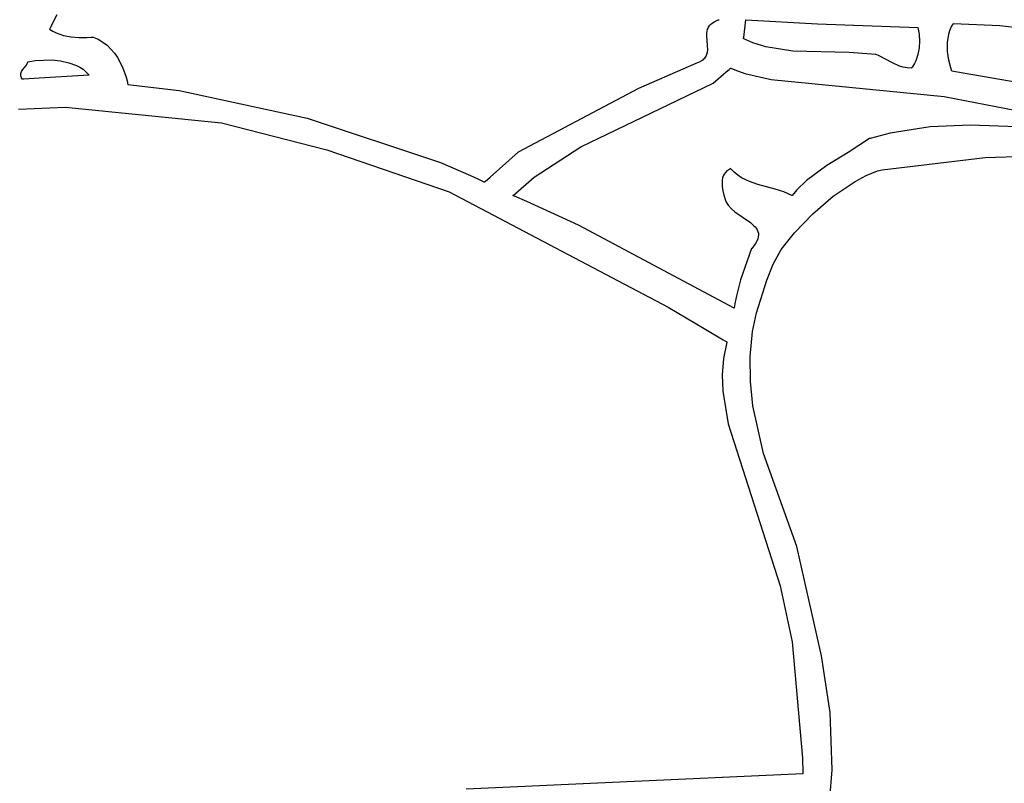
# Model space of a CAD drawing. Extents: x 21.3 to 51.6, y -34 to 34.1.
# Tile 27 of 117: x 47.1 to 48.8, y -29.4 to -28. Entities that reach past the tile are written whole.
import ezdxf

# ---------------------------------------------------------------- set-up
doc = ezdxf.new("R2010")
doc.units = 0

msp = doc.modelspace()

# ---------------------------------------------------------------- linework, layer by layer
at = {"layer": 'Layer 1', "color": 7, "linetype": 'CONTINUOUS'}
for p, q in [((47.175972, -28.025756), (47.167334, -28.042656)), ((47.167334, -28.042656), (47.165111, -28.046848)), ((48.318339, -28.047098), (48.319453, -28.045372)), ((48.319453, -28.045372), (48.32077, -28.043705)), ((48.32077, -28.043705), (48.322304, -28.042102)), ((48.322304, -28.042102), (48.324069, -28.040568)), ((48.324069, -28.040568), (48.328352, -28.037721)), ((48.328352, -28.037721), (48.333731, -28.035201)), ((48.333731, -28.035201), (48.335261, -28.034627)), ((48.335261, -28.034627), (48.336054, -28.034348)), ((48.336054, -28.034348), (48.336459, -28.034211)), ((48.336459, -28.034211), (48.33656, -28.034177)), ((48.37988, -28.065473), (48.383783, -28.034264)), ((48.383783, -28.034264), (48.383792, -28.034194)), ((48.383798, -28.034174), (48.5092, -28.04149)), ((48.5092, -28.04149), (48.685184, -28.048063)), ((48.743671, -28.047163), (48.745209, -28.044498)), ((48.745209, -28.044498), (48.746923, -28.042058)), ((48.746923, -28.042058), (48.747379, -28.041486)), ((48.747379, -28.041486), (48.747611, -28.041205)), ((48.747611, -28.041205), (48.74767, -28.041136)), ((48.747684, -28.041118), (48.829106, -28.044397)), ((48.829106, -28.044397), (48.868929, -28.049121)), ((47.163, -28.050765), (47.162965, -28.05083)), ((47.162968, -28.050845), (47.168865, -28.054495)), ((47.163142, -28.050504), (47.163, -28.050765)), ((47.163425, -28.049983), (47.163142, -28.050504)), ((47.163989, -28.048939), (47.163425, -28.049983)), ((47.165111, -28.046848), (47.163989, -28.048939)), ((47.168865, -28.054495), (47.174939, -28.057507)), ((47.174939, -28.057507), (47.187579, -28.06183)), ((47.187579, -28.06183), (47.2008, -28.064255)), ((48.315022, -28.062511), (48.315118, -28.058453)), ((48.316484, -28.079152), (48.315022, -28.062511)), ((48.315118, -28.058453), (48.315627, -28.054508)), ((48.315627, -28.054508), (48.316663, -28.050711)), ((48.316663, -28.050711), (48.317413, -28.04888)), ((48.317413, -28.04888), (48.318339, -28.047098)), ((48.685184, -28.048063), (48.687167, -28.05956)), ((48.687167, -28.05956), (48.687866, -28.071597)), ((48.737125, -28.074312), (48.739179, -28.059694)), ((48.739179, -28.059694), (48.741102, -28.053092)), ((48.741102, -28.053092), (48.743671, -28.047163)), ((47.2008, -28.064255), (47.214515, -28.065222)), ((47.214515, -28.065222), (47.228636, -28.065168)), ((47.228636, -28.065168), (47.235821, -28.064897)), ((47.235821, -28.064897), (47.237629, -28.064813)), ((47.237629, -28.064813), (47.238534, -28.064769)), ((47.238534, -28.064769), (47.238987, -28.064747)), ((47.238987, -28.064747), (47.239214, -28.064736)), ((47.239214, -28.064736), (47.239327, -28.06473)), ((47.239357, -28.064731), (47.24838, -28.068545)), ((47.24838, -28.068545), (47.256609, -28.07338)), ((47.256609, -28.07338), (47.264073, -28.07912)), ((47.264073, -28.07912), (47.270798, -28.08565)), ((48.316726, -28.08722), (48.316484, -28.079152)), ((48.379627, -28.067499), (48.379632, -28.067459)), ((48.379632, -28.067459), (48.379653, -28.067285)), ((48.379653, -28.067285), (48.37988, -28.065473)), ((48.3797, -28.067546), (48.379659, -28.067525)), ((48.379782, -28.067588), (48.3797, -28.067546)), ((48.379945, -28.067671), (48.379782, -28.067588)), ((48.38522, -28.070226), (48.379945, -28.067671)), ((48.396016, -28.074762), (48.38522, -28.070226)), ((48.418482, -28.081759), (48.396016, -28.074762)), ((48.687866, -28.071597), (48.687216, -28.083697)), ((48.737216, -28.089808), (48.737125, -28.074312)), ((47.270798, -28.08565), (47.276813, -28.092855)), ((47.276813, -28.092855), (47.282145, -28.10062)), ((48.313913, -28.098201), (48.314754, -28.096498)), ((48.314754, -28.096498), (48.315427, -28.094738)), ((48.315427, -28.094738), (48.316326, -28.091065)), ((48.316326, -28.091065), (48.316726, -28.08722)), ((48.466029, -28.08921), (48.418482, -28.081759)), ((48.564573, -28.091963), (48.466029, -28.08921)), ((48.611563, -28.095283), (48.564573, -28.091963)), ((48.611668, -28.095317), (48.611618, -28.0953)), ((48.613259, -28.095874), (48.611668, -28.095317)), ((48.616398, -28.097107), (48.613259, -28.095874)), ((48.640545, -28.109837), (48.616398, -28.097107)), ((48.685155, -28.095384), (48.68162, -28.106182)), ((48.687216, -28.083697), (48.685155, -28.095384)), ((48.739159, -28.104972), (48.737216, -28.089808)), ((47.116442, -28.121515), (47.121893, -28.1142)), ((47.121893, -28.1142), (47.124297, -28.110348)), ((47.124297, -28.110348), (47.125243, -28.108346)), ((47.125243, -28.108346), (47.125444, -28.107836)), ((47.125465, -28.107784), (47.138145, -28.105692)), ((47.138145, -28.105692), (47.167069, -28.104833)), ((47.167069, -28.104833), (47.182076, -28.106405)), ((47.182076, -28.106405), (47.196623, -28.109538)), ((47.196623, -28.109538), (47.210091, -28.114402)), ((47.210091, -28.114402), (47.216227, -28.117536)), ((47.282145, -28.10062), (47.290867, -28.117365)), ((48.19577, -28.154199), (48.296453, -28.110243)), ((48.296453, -28.110243), (48.302139, -28.108162)), ((48.302139, -28.108162), (48.306697, -28.105711)), ((48.306697, -28.105711), (48.30859, -28.104358)), ((48.30859, -28.104358), (48.310243, -28.102926)), ((48.310243, -28.102926), (48.311672, -28.10142)), ((48.311672, -28.10142), (48.312891, -28.099843)), ((48.312891, -28.099843), (48.313913, -28.098201)), ((48.653025, -28.115555), (48.640545, -28.109837)), ((48.679279, -28.111097), (48.676545, -28.115612)), ((48.68162, -28.106182), (48.679279, -28.111097)), ((48.742661, -28.118594), (48.739159, -28.104972)), ((47.112568, -28.130568), (47.112648, -28.129642)), ((47.11258, -28.131501), (47.112568, -28.130568)), ((47.112688, -28.132443), (47.11258, -28.131501)), ((47.112648, -28.129642), (47.112813, -28.128724)), ((47.112813, -28.128724), (47.113374, -28.126905)), ((47.113374, -28.126905), (47.114199, -28.125102)), ((47.114199, -28.125102), (47.116442, -28.121515)), ((47.22238, -28.131991), (47.145167, -28.136587)), ((47.216227, -28.117536), (47.221862, -28.121167)), ((47.221862, -28.121167), (47.226918, -28.125316)), ((47.231289, -28.13146), (47.22238, -28.131991)), ((47.226918, -28.125316), (47.229805, -28.128242)), ((47.229805, -28.128242), (47.232405, -28.131394)), ((47.232157, -28.131409), (47.231289, -28.13146)), ((47.232359, -28.131397), (47.232157, -28.131409)), ((47.2324, -28.131394), (47.232359, -28.131397)), ((47.290867, -28.117365), (47.297187, -28.134963)), ((48.326347, -28.145437), (48.349074, -28.12586)), ((48.349074, -28.12586), (48.354374, -28.121313)), ((48.354374, -28.121313), (48.356987, -28.119218)), ((48.356987, -28.119218), (48.357312, -28.118966)), ((48.357312, -28.118966), (48.357393, -28.118903)), ((48.357424, -28.118905), (48.36442, -28.122275)), ((48.36442, -28.122275), (48.381836, -28.128464)), ((48.381836, -28.128464), (48.427984, -28.138842)), ((48.659649, -28.117563), (48.653025, -28.115555)), ((48.666637, -28.118742), (48.659649, -28.117563)), ((48.674068, -28.118894), (48.666637, -28.118742)), ((48.674131, -28.118821), (48.67408, -28.118882)), ((48.674233, -28.118698), (48.674131, -28.118821)), ((48.675029, -28.1177), (48.674233, -28.118698)), ((48.676545, -28.115612), (48.675029, -28.1177)), ((48.744905, -28.124449), (48.742661, -28.118594)), ((48.745194, -28.124499), (48.744907, -28.124449)), ((48.750949, -28.125499), (48.745194, -28.124499)), ((48.915743, -28.15411), (48.750949, -28.125499)), ((47.112901, -28.133395), (47.112688, -28.132443)), ((47.113224, -28.134358), (47.112901, -28.133395)), ((47.113663, -28.135333), (47.113224, -28.134358)), ((47.114225, -28.136321), (47.113663, -28.135333)), ((47.115743, -28.138338), (47.114225, -28.136321)), ((47.115893, -28.13833), (47.115754, -28.138338)), ((47.117982, -28.138206), (47.115893, -28.13833)), ((47.145167, -28.136587), (47.117982, -28.138206)), ((47.297187, -28.134963), (47.299514, -28.143793)), ((47.299514, -28.143793), (47.300014, -28.145985)), ((47.300014, -28.145985), (47.300251, -28.147077)), ((47.300251, -28.147077), (47.300367, -28.147622)), ((47.300367, -28.147622), (47.300425, -28.147894)), ((47.300425, -28.147894), (47.300453, -28.14803)), ((47.300462, -28.148063), (47.390541, -28.158424)), ((48.094447, -28.256867), (48.326347, -28.145437)), ((48.427984, -28.138842), (48.731015, -28.168894)), ((47.390541, -28.158424), (47.614643, -28.207089)), ((47.985201, -28.26611), (48.19577, -28.154199)), ((48.731015, -28.168894), (48.940912, -28.20952)), ((47.10897, -28.191172), (47.191165, -28.187824)), ((47.191165, -28.187824), (47.46435, -28.214729)), ((47.46435, -28.214729), (47.64915, -28.262473)), ((47.614643, -28.207089), (47.848102, -28.284661)), ((48.636488, -28.232972), (48.601304, -28.24225)), ((48.706642, -28.222089), (48.636488, -28.232972)), ((48.776532, -28.218944), (48.706642, -28.222089)), ((48.915591, -28.223921), (48.776532, -28.218944)), ((48.600447, -28.242518), (48.562835, -28.267136)), ((48.600754, -28.242418), (48.600479, -28.242502)), ((48.601304, -28.24225), (48.600754, -28.242418)), ((47.64915, -28.262473), (47.863352, -28.33617)), ((47.935173, -28.310311), (47.984784, -28.266472)), ((47.984784, -28.266472), (47.985181, -28.266122)), ((48.012586, -28.310317), (48.094447, -28.256867)), ((48.562835, -28.267136), (48.525852, -28.289621)), ((48.803371, -28.275933), (48.992492, -28.269298)), ((47.848102, -28.284661), (47.901005, -28.307396)), ((48.622526, -28.297315), (48.803371, -28.275933)), ((48.347726, -28.302072), (48.345635, -28.305014)), ((48.350357, -28.29944), (48.347726, -28.302072)), ((48.353569, -28.297163), (48.350357, -28.29944)), ((48.357404, -28.295284), (48.353569, -28.297163)), ((48.357534, -28.295438), (48.357447, -28.295334)), ((48.363304, -28.301574), (48.357534, -28.295438)), ((48.36947, -28.306791), (48.363304, -28.301574)), ((48.525852, -28.289621), (48.490127, -28.316105)), ((48.594803, -28.307448), (48.614534, -28.299384)), ((48.614534, -28.299384), (48.622526, -28.297315)), ((47.901005, -28.307396), (47.913637, -28.313246)), ((47.913637, -28.313246), (47.919854, -28.316194)), ((47.919854, -28.316194), (47.922937, -28.317674)), ((47.922937, -28.317674), (47.924472, -28.318415)), ((47.924472, -28.318415), (47.925238, -28.318786)), ((47.925238, -28.318786), (47.925429, -28.318879)), ((47.925465, -28.318889), (47.925507, -28.318853)), ((47.925507, -28.318853), (47.925713, -28.318671)), ((47.925713, -28.318671), (47.926587, -28.317898)), ((47.926587, -28.317898), (47.935173, -28.310311)), ((47.97549, -28.342479), (48.012586, -28.310317)), ((48.342178, -28.315259), (48.341825, -28.319)), ((48.341825, -28.319), (48.34207, -28.326705)), ((48.342902, -28.311652), (48.342178, -28.315259)), ((48.344041, -28.308222), (48.342902, -28.311652)), ((48.345635, -28.305014), (48.344041, -28.308222)), ((48.375984, -28.311204), (48.36947, -28.306791)), ((48.389871, -28.318066), (48.375984, -28.311204)), ((48.404591, -28.323064), (48.389871, -28.318066)), ((48.490127, -28.316105), (48.472933, -28.332764)), ((48.536888, -28.343875), (48.575174, -28.317786)), ((48.575174, -28.317786), (48.594803, -28.307448)), ((47.863352, -28.33617), (48.247221, -28.538076)), ((48.34207, -28.326705), (48.343301, -28.334412)), ((48.343301, -28.334412), (48.345186, -28.341769)), ((48.43504, -28.331086), (48.404591, -28.323064)), ((48.450022, -28.335919), (48.43504, -28.331086)), ((48.464344, -28.342505), (48.450022, -28.335919)), ((48.472933, -28.332764), (48.464538, -28.342283)), ((47.97546, -28.342508), (47.97549, -28.342479)), ((47.978377, -28.343742), (47.975462, -28.342509)), ((47.999513, -28.352878), (47.978377, -28.343742)), ((48.090214, -28.394178), (47.999513, -28.352878)), ((48.345186, -28.341769), (48.34856, -28.352683)), ((48.34856, -28.352683), (48.350362, -28.356148)), ((48.350362, -28.356148), (48.352538, -28.359418)), ((48.464408, -28.342438), (48.464375, -28.342477)), ((48.464538, -28.342283), (48.464408, -28.342438)), ((48.501002, -28.374835), (48.536888, -28.343875)), ((48.352538, -28.359418), (48.357838, -28.365443)), ((48.357838, -28.365443), (48.3641, -28.370903)), ((48.3641, -28.370903), (48.391602, -28.389988)), ((48.391602, -28.389988), (48.397297, -28.394796)), ((48.468842, -28.407848), (48.501002, -28.374835)), ((48.362947, -28.539721), (48.090214, -28.394178)), ((48.397297, -28.394796), (48.399721, -28.397305)), ((48.399721, -28.397305), (48.401802, -28.399908)), ((48.401802, -28.399908), (48.403496, -28.402624)), ((48.403496, -28.402624), (48.404758, -28.40547)), ((48.404758, -28.40547), (48.405544, -28.408465)), ((48.445616, -28.436967), (48.468842, -28.407848)), ((48.40302, -28.422293), (48.400748, -28.426303)), ((48.40459, -28.418522), (48.40302, -28.422293)), ((48.405504, -28.414973), (48.40459, -28.418522)), ((48.405807, -28.411626), (48.405504, -28.414973)), ((48.405544, -28.408465), (48.405743, -28.410024)), ((48.405743, -28.410024), (48.405807, -28.411626)), ((48.393512, -28.43557), (48.374108, -28.489998)), ((48.393657, -28.435407), (48.393524, -28.435554)), ((48.393923, -28.435113), (48.393657, -28.435407)), ((48.397731, -28.43057), (48.393923, -28.435113)), ((48.400748, -28.426303), (48.397731, -28.43057)), ((48.431518, -28.463071), (48.445616, -28.436967)), ((48.420363, -28.490645), (48.431518, -28.463071)), ((48.374108, -28.489998), (48.366965, -28.518099)), ((48.402235, -28.547887), (48.420363, -28.490645)), ((48.366965, -28.518099), (48.364171, -28.532371)), ((48.247221, -28.538076), (48.310561, -28.575509)), ((48.362986, -28.539562), (48.362968, -28.539675)), ((48.364171, -28.532371), (48.362986, -28.539562)), ((48.39551, -28.580643), (48.402235, -28.547887)), ((48.310561, -28.575509), (48.343709, -28.595384)), ((48.391329, -28.624969), (48.39551, -28.580643)), ((48.343709, -28.595384), (48.347924, -28.597923)), ((48.347924, -28.597923), (48.350037, -28.599198)), ((48.350454, -28.599473), (48.34417, -28.628097)), ((48.350037, -28.599198), (48.350301, -28.599357)), ((48.350301, -28.599357), (48.350434, -28.599437)), ((48.350434, -28.599437), (48.350454, -28.599473)), ((48.34417, -28.628097), (48.341924, -28.656773)), ((48.391728, -28.668512), (48.391329, -28.624969)), ((48.341924, -28.656773), (48.343036, -28.685464)), ((48.396136, -28.711323), (48.391728, -28.668512)), ((48.343036, -28.685464), (48.352614, -28.742752)), ((48.414703, -28.794954), (48.396136, -28.711323)), ((48.352614, -28.742752), (48.443614, -29.02672)), ((48.47292, -28.957784), (48.414703, -28.794954)), ((48.51597, -29.149712), (48.47292, -28.957784)), ((48.443614, -29.02672), (48.464802, -29.124992)), ((48.464802, -29.124992), (48.483176, -29.329003)), ((48.531136, -29.248973), (48.51597, -29.149712)), ((48.53499, -29.349217), (48.531136, -29.248973)), ((48.483176, -29.329003), (48.483768, -29.354812)), ((48.483694, -29.35639), (47.893536, -29.383541)), ((48.483794, -29.356375), (48.483694, -29.35639)), ((48.483768, -29.354812), (48.483782, -29.355619)), ((48.483782, -29.355619), (48.483789, -29.356022)), ((48.483789, -29.356022), (48.483792, -29.356223)), ((48.483792, -29.356223), (48.483794, -29.356324)), ((48.483794, -29.356324), (48.483794, -29.356375)), ((48.531018, -29.399423), (48.53499, -29.349217))]:
    msp.add_line(p, q, dxfattribs=at)

doc.saveas('drawing.dxf')
